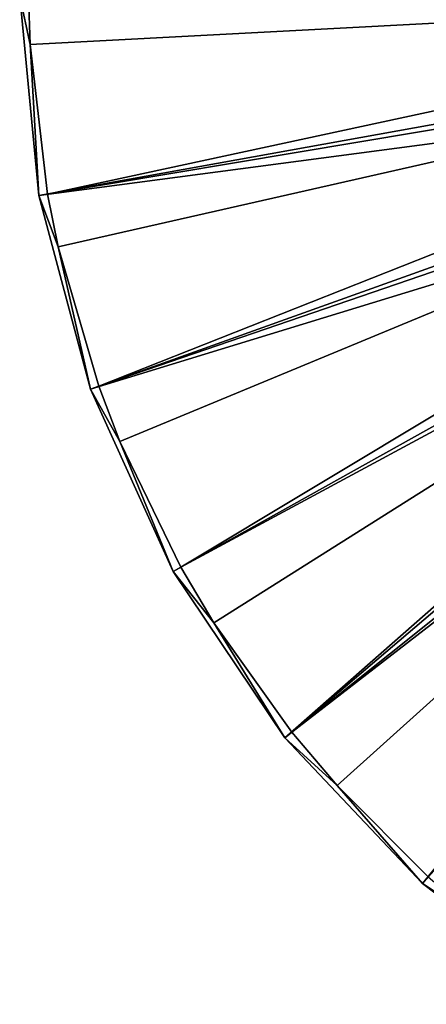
# Model space of a CAD drawing. Header units: millimetres. Extents: x 14 to 1324, y -100 to 100.
# Tile 1 of 214: x 14 to 43, y -72 to -3. Entities that reach past the tile are written whole.
import ezdxf

# ---------------------------------------------------------------- set-up
doc = ezdxf.new("R2010")
doc.units = ezdxf.units.MM
doc.header["$LTSCALE"] = 25.4
doc.layers.get('0').update_dxf_attribs({"true_color": 0xff5454})

# ---------------------------------------------------------------- blocks, each defined once
blk = doc.blocks.new('HERMANOS-V-8032.STL')
at = {"color": 250, "true_color": 0x262626}
mesh = blk.add_polyface(dxfattribs=at)
corners = [(81.018, -3.345, 93.567), (14.393, -1.103, 14.514), (15.736, -15.109, 14.514), (80.721, -0.244, 93.567)]
mesh.append_faces([[corners[k] for k in face] for face in [(0, 1, 2), (1, 0, 3)]], dxfattribs={"vtx0": -1, "color": 250})
mesh = blk.add_polyface(dxfattribs=at)
corners = [(15.118, -4.495, 14), (14.393, -1.103, 14.514), (15.006, -1.095, 14)]
mesh.append_faces([[corners[k] for k in face] for face in [(0, 1, 2)]], dxfattribs={"color": 250})
mesh = blk.add_polyface(dxfattribs=at)
corners = [(14.393, -1.103, 14.514), (15.118, -4.495, 14), (15.736, -15.109, 14.514)]
mesh.append_faces([[corners[k] for k in face] for face in [(0, 1, 2)]], dxfattribs={"color": 250})
mesh = blk.add_polyface(dxfattribs=at)
corners = [(81.341, -0.971, 93.033), (15.118, -4.495, 14), (15.006, -1.095, 14)]
mesh.append_faces([[corners[k] for k in face] for face in [(0, 1, 2)]], dxfattribs={"color": 250})
mesh = blk.add_polyface(dxfattribs=at)
corners = [(81.341, -0.971, 93.033), (16.34, -15.001, 14), (15.118, -4.495, 14)]
mesh.append_faces([[corners[k] for k in face] for face in [(0, 1, 2)]], dxfattribs={"color": 250})
mesh = blk.add_polyface(dxfattribs=at)
corners = [(81.341, -0.971, 93.033), (81.768, -4.039, 93.033), (16.34, -15.001, 14)]
mesh.append_faces([[corners[k] for k in face] for face in [(0, 1, 2)]], dxfattribs={"color": 250})
mesh = blk.add_polyface(dxfattribs=at)
corners = [(81.822, -6.355, 93.567), (15.736, -15.109, 14.514), (19.367, -28.704, 14.514), (81.018, -3.345, 93.567)]
mesh.append_faces([[corners[k] for k in face] for face in [(0, 1, 2), (1, 0, 3)]], dxfattribs={"vtx0": -1, "color": 250})
mesh = blk.add_polyface(dxfattribs=at)
corners = [(81.768, -4.039, 93.033), (17.093, -18.704, 14), (16.34, -15.001, 14)]
mesh.append_faces([[corners[k] for k in face] for face in [(0, 1, 2)]], dxfattribs={"color": 250})
mesh = blk.add_polyface(dxfattribs=at)
corners = [(81.768, -4.039, 93.033), (19.944, -28.497, 14), (17.093, -18.704, 14)]
mesh.append_faces([[corners[k] for k in face] for face in [(0, 1, 2)]], dxfattribs={"color": 250})
mesh = blk.add_polyface(dxfattribs=at)
corners = [(81.768, -4.039, 93.033), (82.706, -6.991, 93.033), (19.944, -28.497, 14)]
mesh.append_faces([[corners[k] for k in face] for face in [(0, 1, 2)]], dxfattribs={"color": 250})
mesh = blk.add_polyface(dxfattribs=at)
corners = [(16.34, -15.001, 14), (15.736, -15.109, 14.514), (15.118, -4.495, 14)]
mesh.append_faces([[corners[k] for k in face] for face in [(0, 1, 2)]], dxfattribs={"color": 250})
mesh = blk.add_polyface(dxfattribs=at)
corners = [(83.11, -9.191, 93.567), (19.367, -28.704, 14.514), (25.185, -41.515, 14.514), (81.822, -6.355, 93.567)]
mesh.append_faces([[corners[k] for k in face] for face in [(0, 1, 2), (1, 0, 3)]], dxfattribs={"vtx0": -1, "color": 250})
mesh = blk.add_polyface(dxfattribs=at)
corners = [(82.706, -6.991, 93.033), (21.44, -32.376, 14), (19.944, -28.497, 14)]
mesh.append_faces([[corners[k] for k in face] for face in [(0, 1, 2)]], dxfattribs={"color": 250})
mesh = blk.add_polyface(dxfattribs=at)
corners = [(82.706, -6.991, 93.033), (25.721, -41.216, 14), (21.44, -32.376, 14)]
mesh.append_faces([[corners[k] for k in face] for face in [(0, 1, 2)]], dxfattribs={"color": 250})
mesh = blk.add_polyface(dxfattribs=at)
corners = [(82.706, -6.991, 93.033), (84.131, -9.743, 93.033), (25.721, -41.216, 14)]
mesh.append_faces([[corners[k] for k in face] for face in [(0, 1, 2)]], dxfattribs={"color": 250})
mesh = blk.add_polyface(dxfattribs=at)
corners = [(33.033, -53.194, 14.514), (83.11, -9.191, 93.567), (25.185, -41.515, 14.514), (84.848, -11.777, 93.567)]
mesh.append_faces([[corners[k] for k in face] for face in [(0, 1, 2), (1, 0, 3)]], dxfattribs={"vtx0": -1, "color": 250})
mesh = blk.add_polyface(dxfattribs=at)
corners = [(84.131, -9.743, 93.033), (28.036, -45.116, 14), (25.721, -41.216, 14)]
mesh.append_faces([[corners[k] for k in face] for face in [(0, 1, 2)]], dxfattribs={"color": 250})
mesh = blk.add_polyface(dxfattribs=at)
corners = [(84.131, -9.743, 93.033), (33.512, -52.811, 14), (28.036, -45.116, 14)]
mesh.append_faces([[corners[k] for k in face] for face in [(0, 1, 2)]], dxfattribs={"color": 250})
mesh = blk.add_polyface(dxfattribs=at)
corners = [(85.999, -12.214, 93.033), (33.512, -52.811, 14), (84.131, -9.743, 93.033)]
mesh.append_faces([[corners[k] for k in face] for face in [(0, 1, 2)]], dxfattribs={"color": 250})
mesh = blk.add_polyface(dxfattribs=at)
corners = [(42.696, -63.422, 14.514), (84.848, -11.777, 93.567), (33.033, -53.194, 14.514), (86.987, -14.041, 93.567)]
mesh.append_faces([[corners[k] for k in face] for face in [(0, 1, 2), (1, 0, 3)]], dxfattribs={"vtx0": -1, "color": 250})
mesh = blk.add_polyface(dxfattribs=at)
corners = [(85.999, -12.214, 93.033), (36.69, -56.558, 14), (33.512, -52.811, 14)]
mesh.append_faces([[corners[k] for k in face] for face in [(0, 1, 2)]], dxfattribs={"color": 250})
mesh = blk.add_polyface(dxfattribs=at)
corners = [(85.999, -12.214, 93.033), (43.105, -62.965, 14), (36.69, -56.558, 14)]
mesh.append_faces([[corners[k] for k in face] for face in [(0, 1, 2)]], dxfattribs={"color": 250})
mesh = blk.add_polyface(dxfattribs=at)
corners = [(53.911, -71.919, 14.514), (86.987, -14.041, 93.567), (42.696, -63.422, 14.514), (89.47, -15.922, 93.567)]
mesh.append_faces([[corners[k] for k in face] for face in [(0, 1, 2), (1, 0, 3)]], dxfattribs={"vtx0": -1, "color": 250})
mesh = blk.add_polyface(dxfattribs=at)
corners = [(17.093, -18.704, 14), (15.736, -15.109, 14.514), (16.34, -15.001, 14)]
mesh.append_faces([[corners[k] for k in face] for face in [(0, 1, 2)]], dxfattribs={"color": 250})
mesh = blk.add_polyface(dxfattribs=at)
corners = [(15.736, -15.109, 14.514), (17.093, -18.704, 14), (19.367, -28.704, 14.514)]
mesh.append_faces([[corners[k] for k in face] for face in [(0, 1, 2)]], dxfattribs={"color": 250})
mesh = blk.add_polyface(dxfattribs=at)
corners = [(19.944, -28.497, 14), (19.367, -28.704, 14.514), (17.093, -18.704, 14)]
mesh.append_faces([[corners[k] for k in face] for face in [(0, 1, 2)]], dxfattribs={"color": 250})
mesh = blk.add_polyface(dxfattribs=at)
corners = [(21.44, -32.376, 14), (19.367, -28.704, 14.514), (19.944, -28.497, 14)]
mesh.append_faces([[corners[k] for k in face] for face in [(0, 1, 2)]], dxfattribs={"color": 250})
mesh = blk.add_polyface(dxfattribs=at)
corners = [(19.367, -28.704, 14.514), (21.44, -32.376, 14), (25.185, -41.515, 14.514)]
mesh.append_faces([[corners[k] for k in face] for face in [(0, 1, 2)]], dxfattribs={"color": 250})
mesh = blk.add_polyface(dxfattribs=at)
corners = [(25.721, -41.216, 14), (25.185, -41.515, 14.514), (21.44, -32.376, 14)]
mesh.append_faces([[corners[k] for k in face] for face in [(0, 1, 2)]], dxfattribs={"color": 250})
mesh = blk.add_polyface(dxfattribs=at)
corners = [(28.036, -45.116, 14), (25.185, -41.515, 14.514), (25.721, -41.216, 14)]
mesh.append_faces([[corners[k] for k in face] for face in [(0, 1, 2)]], dxfattribs={"color": 250})
mesh = blk.add_polyface(dxfattribs=at)
corners = [(25.185, -41.515, 14.514), (28.036, -45.116, 14), (33.033, -53.194, 14.514)]
mesh.append_faces([[corners[k] for k in face] for face in [(0, 1, 2)]], dxfattribs={"color": 250})
mesh = blk.add_polyface(dxfattribs=at)
corners = [(33.512, -52.811, 14), (33.033, -53.194, 14.514), (28.036, -45.116, 14)]
mesh.append_faces([[corners[k] for k in face] for face in [(0, 1, 2)]], dxfattribs={"color": 250})
mesh = blk.add_polyface(dxfattribs=at)
corners = [(36.69, -56.558, 14), (33.033, -53.194, 14.514), (33.512, -52.811, 14)]
mesh.append_faces([[corners[k] for k in face] for face in [(0, 1, 2)]], dxfattribs={"color": 250})
mesh = blk.add_polyface(dxfattribs=at)
corners = [(33.033, -53.194, 14.514), (36.69, -56.558, 14), (42.696, -63.422, 14.514)]
mesh.append_faces([[corners[k] for k in face] for face in [(0, 1, 2)]], dxfattribs={"color": 250})
mesh = blk.add_polyface(dxfattribs=at)
corners = [(43.105, -62.965, 14), (42.696, -63.422, 14.514), (36.69, -56.558, 14)]
mesh.append_faces([[corners[k] for k in face] for face in [(0, 1, 2)]], dxfattribs={"color": 250})
mesh = blk.add_polyface(dxfattribs=at)
corners = [(47.153, -66.373, 14), (42.696, -63.422, 14.514), (43.105, -62.965, 14)]
mesh.append_faces([[corners[k] for k in face] for face in [(0, 1, 2)]], dxfattribs={"color": 250})
mesh = blk.add_polyface(dxfattribs=at)
corners = [(42.696, -63.422, 14.514), (47.153, -66.373, 14), (53.911, -71.919, 14.514)]
mesh.append_faces([[corners[k] for k in face] for face in [(0, 1, 2)]], dxfattribs={"color": 250})

msp = doc.modelspace()

# ---------------------------------------------------------------- block references
at = {"color": 0}
msp.add_blockref('HERMANOS-V-8032.STL', (0, 0), dxfattribs=at)

doc.saveas('drawing.dxf')
